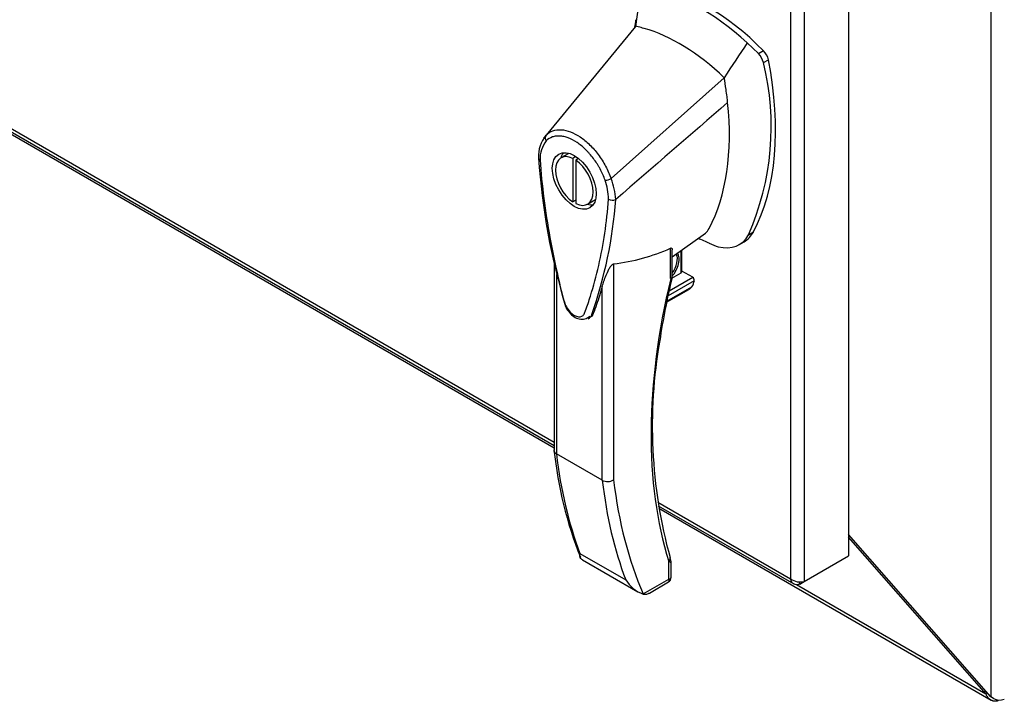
# Model space of a CAD drawing. Header units: inches. Extents: x 1 to 240, y -1 to 159.
# Tile 82 of 111: x 217 to 228, y 112 to 120. Entities that reach past the tile are written whole.
import ezdxf

# ---------------------------------------------------------------- set-up
doc = ezdxf.new("R2010")
doc.units = ezdxf.units.IN
doc.header["$MEASUREMENT"] = 0
for name, color, linetype in [('COM43543', 7, 'Continuous'), ('COM43575', 7, 'Continuous'), ('COM70657-14', 7, 'Continuous'), ('Default', 7, 'Continuous'), ('HAN13060', 7, 'Continuous')]:
    doc.layers.add(name, color=color, linetype=linetype)

# ---------------------------------------------------------------- blocks, each defined once
blk = doc.blocks.new('SE1')
at = {"layer": 'COM43543', "color": 7, "linetype": 'Continuous'}
for p, q in [((206.246, 124.706), (223.344, 114.834)), ((224.523, 114.154), (228.265, 111.993)), ((228.188, 112.086), (226.658, 113.829)), ((226.076, 113.293), (228.206, 112.064)), ((228.188, 112.086), (228.204, 112.096)), ((228.223, 112.074), (228.206, 112.064))]:
    blk.add_line(p, q, dxfattribs=at)
blk.add_ellipse((228.11, 111.947), major_axis=(-0.125, 0.217), ratio=0.57735, start_param=-1.356474, end_param=-1.238536, dxfattribs=at)
blk.add_open_spline([(228.342, 111.985), (228.34, 111.985), (228.336, 111.983), (228.33, 111.982), (228.324, 111.981), (228.319, 111.98), (228.313, 111.98), (228.307, 111.98), (228.302, 111.981), (228.296, 111.981), (228.291, 111.983), (228.286, 111.984), (228.281, 111.986), (228.276, 111.988), (228.271, 111.99), (228.266, 111.992), (228.262, 111.995), (228.253, 112.001), (228.241, 112.011), (228.229, 112.026), (228.219, 112.039), (228.212, 112.051), (228.208, 112.06), (228.206, 112.064)], degree=3, knots=[0, 0, 0, 0, 0.034983, 0.069765, 0.10434, 0.138705, 0.172854, 0.206783, 0.240488, 0.273963, 0.307205, 0.340209, 0.372973, 0.405492, 0.437763, 0.469782, 0.501546, 0.533053, 0.656289, 0.775233, 0.85213, 0.927053, 1, 1, 1, 1], dxfattribs=at)
at = {"layer": 'COM43575', "color": 7, "linetype": 'Continuous'}
for p, q in [((228.262, 141.25), (228.262, 112.031)), ((228.262, 112.031), (226.658, 113.856)), ((228.291, 112.011), (228.262, 112.031))]:
    blk.add_line(p, q, dxfattribs=at)
blk.add_arc((228.359, 112.14), 0.146, 242.2456, 292.151, dxfattribs=at)
at = {"layer": 'COM70657-14', "color": 7, "linetype": 'Continuous'}
for p, q in [((226.658, 141.413), (226.658, 113.616)), ((226.008, 141.096), (226.008, 113.358)), ((226.161, 141.125), (226.161, 113.329)), ((206.273, 124.752), (223.344, 114.896)), ((206.27, 124.717), (223.344, 114.859)), ((224.512, 114.222), (226.008, 113.358)), ((224.518, 114.181), (226.043, 113.301)), ((226.161, 113.329), (226.658, 113.616)), ((226.11, 113.299), (226.161, 113.329)), ((226.11, 113.299), (226.11, 113.323))]:
    blk.add_line(p, q, dxfattribs=at)
blk.add_arc((226.114, 113.498), 0.175, 232.835, 285.444, dxfattribs=at)
blk.add_open_spline([(226.11, 113.299), (226.098, 113.295), (226.085, 113.292), (226.063, 113.293), (226.052, 113.296), (226.034, 113.306), (226.026, 113.314), (226.014, 113.334), (226.01, 113.345), (226.008, 113.358)], degree=3, knots=[0, 0, 0, 0, 0.25, 0.25, 0.5, 0.5, 0.75, 0.75, 1, 1, 1, 1], dxfattribs=at)
at = {"layer": 'HAN13060', "color": 7, "linetype": 'Continuous'}
for p, q in [((224.31, 119.923), (224.26, 119.576)), ((224.26, 119.576), (223.254, 118.353)), ((225.646, 119.27), (225.519, 119.392)), ((225.646, 119.27), (225.703, 119.303)), ((225.701, 119.168), (225.758, 119.201)), ((225.26, 118.999), (223.987, 117.863)), ((223.254, 118.352), (223.226, 118.319)), ((223.51, 118.147), (223.422, 118.096)), ((223.59, 118.111), (223.554, 118.09)), ((223.554, 118.09), (223.554, 117.602)), ((223.621, 118.088), (223.59, 118.07)), ((223.59, 118.07), (223.59, 117.582)), ((223.59, 117.622), (223.554, 117.602)), ((223.722, 117.576), (223.81, 117.627)), ((224.038, 117.628), (224.04, 117.629)), ((224.675, 116.981), (225.048, 117.249)), ((225.533, 117.232), (225.59, 117.265)), ((225.426, 117.118), (225.484, 117.152)), ((224.657, 116.739), (224.657, 117.08)), ((224.675, 116.763), (224.675, 117.061)), ((224.774, 116.803), (224.774, 117.052)), ((224.783, 116.815), (224.783, 117.059)), ((223.344, 116.902), (223.344, 114.804)), ((224.014, 116.903), (224.014, 114.472)), ((223.37, 116.782), (223.37, 114.766)), ((224.672, 116.744), (224.774, 116.803)), ((224.905, 116.752), (224.783, 116.823)), ((223.887, 114.468), (223.887, 116.648)), ((224.614, 116.482), (224.895, 116.644)), ((224.923, 116.714), (224.628, 116.543)), ((224.64, 116.599), (224.905, 116.752)), ((224.612, 116.471), (224.863, 116.616)), ((223.727, 116.283), (223.744, 116.296)), ((223.887, 114.468), (223.37, 114.766)), ((223.635, 113.644), (224.151, 113.346)), ((223.663, 113.573), (224.289, 113.211)), ((224.636, 113.355), (224.636, 113.554)), ((224.662, 113.375), (224.662, 113.536)), ((224.348, 113.189), (224.636, 113.355)), ((224.418, 113.199), (224.632, 113.323))]:
    blk.add_line(p, q, dxfattribs=at)
for centre, radius, start, end in [((225.496, 119.124), 0.21, 12.1242, 44.3115), ((222.8, 118.445), 2.99, 336.0649, 13.9955), ((223.522, 118.121), 0.353, 139.7195, 183.6996), ((223.518, 118.143), 0.337, 141.5522, 146.7409), ((223.506, 118.088), 0.32, 141.112, 182.475), ((230.593, 118.583), 7.439, 183.7565, 196.8856), ((223.91, 118.026), 0.181, 272.9811, 295.5392), ((223.284, 117.588), 0.755, 2.9815, 21.3214), ((223.25, 117.614), 0.708, 1.4293, 19.0682), ((219.068, 117.992), 4.984, 340.5654, 355.8254), ((224.002, 117.713), 0.0931, 241.1724, 292.5455), ((223.662, 114.03), 3.418, 65.1777, 67.579), ((223.746, 119.135), 2.248, 276.8327, 293.9054), ((224.615, 116.763), 0.06, 346.4629, 0), ((232.748, 114.798), 8.307, 166.4166, 171.4075), ((224.801, 116.717), 0.119, 301.763, 322.5007), ((224.885, 116.719), 0.0385, 352.4842, 59.4722), ((229.986, 115.076), 5.536, 169.9793, 195.4977), ((227.947, 115.3), 4.63, 186.0826, 201.5286), ((223.946, 114.586), 0.133, 243.41, 300.7988), ((224.484, 113.533), 0.179, 0.9074, 20.8985), ((224.462, 113.529), 0.36, 210.4521, 251.4662), ((224.602, 113.375), 0.06, 300, 0), ((224.203, 113.252), 0.158, 335.6435, 336.4006)]:
    blk.add_arc(centre, radius, start, end, dxfattribs=at)
for centre, major_axis, ratio, start_param, end_param in [((225.011, 117.659), (-1.292, 2.238), 0.57735, 5.216072, 5.852948), ((225.067, 117.691), (-1.292, 2.238), 0.57735, 5.142626, 5.852948), ((224.76, 117.514), (-1.142, 1.979), 0.57735, -0.49151, -0.47064), ((224.76, 117.514), (-1.142, 1.979), 0.57735, -0.533193, -0.49151), ((224.76, 117.514), (-1.142, 1.979), 0.57735, 5.183029, 5.749992), ((223.207, 119.929), (1.861, -3.223), 0.57735, 0.347274, 1.032882), ((225.672, 119.225), (0.062, -0.108), 0.57735, 1.032882, 2.001033), ((222.899, 119.752), (1.711, -2.963), 0.57735, 0.961917, 1.005578), ((222.899, 119.752), (1.711, -2.963), 0.57735, 0.934083, 0.961917), ((222.899, 119.752), (1.711, -2.963), 0.57735, 0.9125, 0.934083), ((222.899, 119.752), (1.711, -2.963), 0.57735, 0.347274, 0.9125), ((223.572, 117.836), (0.15, -0.26), 0.57735, 2.439625, 5.414357), ((223.66, 117.887), (0.175, -0.303), 0.57735, 3.396895, 3.682808), ((223.572, 117.836), (-0.15, 0.26), 0.57735, 2.439625, 5.414357), ((223.66, 117.887), (0.175, -0.303), 0.57735, 5.74197, 6.027883), ((224.802, 117.624), (-0.225, 0.39), 0.57735, 3.227597, 3.488867), ((225.053, 117.769), (-0.375, 0.65), 0.57735, 2.625215, 3.488867), ((225.109, 117.802), (-0.375, 0.65), 0.57735, 3.141593, 3.488867), ((225.053, 117.769), (0.375, -0.65), 0.57735, -0.71714, -0.516378), ((224.61, 116.875), (-0.101, -0.175), 0.57735, 1.252561, 2.852364), ((224.6, 116.881), (0.094, 0.162), 0.57735, 4.529102, 5.924211), ((224.615, 116.763), (-0.06, 0), 0.57735, 2.356194, 3.141593), ((224.753, 116.815), (-0.03, 0), 0.57735, 2.356194, 3.141593), ((229.016, 117.63), (-3.239, -5.609), 0.57735, 5.185461, 5.79467), ((224.615, 116.763), (-0.0583, 0.014), 0.372014, 2.470308, 3.145681), ((224.838, 116.689), (-0.063, -0.108), 0.57735, 1.492881, 2.113829), ((228.561, 118.526), (-3.7, -6.408), 0.57735, -0.658671, -0.441314), ((229.077, 118.228), (-3.7, -6.408), 0.57735, -0.658671, -0.441314), ((229.141, 118.191), (-3.655, -6.33), 0.57735, 5.625294, 5.881649), ((224.594, 113.579), (-0.0573, -0.0179), 0.720992, 2.15675, 3.141932), ((224.572, 113.392), (-0.0623, 0.0676), 0.368973, 3.059018, 3.844416), ((224.572, 113.392), (-0.0897, 0.0201), 0.368973, 2.438769, 3.224167)]:
    blk.add_ellipse(centre, major_axis=major_axis, ratio=ratio, start_param=start_param, end_param=end_param, dxfattribs=at)
blk.add_ellipse((223.572, 117.836), major_axis=(0.175, -0.303), ratio=0.57735, dxfattribs=at)
for points in [[(224.263, 119.651), (224.259, 119.623), (224.255, 119.594), (224.251, 119.566)], [(225.519, 119.392), (225.433, 119.261), (225.346, 119.13), (225.26, 118.999)], [(225.299, 118.72), (224.879, 118.356), (224.459, 117.993), (224.04, 117.629)], [(223.769, 116.333), (223.765, 116.321), (223.759, 116.311), (223.752, 116.304)], [(223.752, 116.304), (223.75, 116.301), (223.747, 116.299), (223.744, 116.296)]]:
    blk.add_open_spline(points, degree=3, dxfattribs=at)
for points, knots in [([(223.254, 118.353), (223.247, 118.345), (223.244, 118.334), (223.245, 118.311), (223.249, 118.299), (223.257, 118.289)], [0, 0, 0, 0, 0.5, 0.5, 1, 1, 1, 1]), ([(223.254, 118.353), (223.276, 118.374), (223.302, 118.39), (223.359, 118.41), (223.39, 118.414), (223.458, 118.411), (223.493, 118.403), (223.565, 118.376), (223.602, 118.356), (223.674, 118.308), (223.71, 118.278), (223.779, 118.211), (223.812, 118.174), (223.873, 118.092), (223.901, 118.048), (223.949, 117.957), (223.97, 117.91), (223.987, 117.863)], [0, 0, 0, 0, 0.125, 0.125, 0.25, 0.25, 0.375, 0.375, 0.5, 0.5, 0.625, 0.625, 0.75, 0.75, 0.875, 0.875, 1, 1, 1, 1]), ([(223.919, 117.845), (223.904, 117.888), (223.885, 117.93), (223.857, 117.982), (223.851, 117.992), (223.839, 118.012), (223.833, 118.022), (223.814, 118.052), (223.801, 118.071), (223.774, 118.107), (223.76, 118.125), (223.737, 118.15), (223.73, 118.159), (223.714, 118.175), (223.707, 118.183), (223.668, 118.221), (223.636, 118.247), (223.569, 118.291), (223.536, 118.309), (223.496, 118.324), (223.488, 118.327), (223.472, 118.331), (223.463, 118.334), (223.44, 118.339), (223.424, 118.341), (223.394, 118.343), (223.38, 118.342), (223.352, 118.339), (223.338, 118.336), (223.299, 118.322), (223.276, 118.308), (223.257, 118.289)], [0, 0, 0, 0, 0.125, 0.125, 0.15625, 0.15625, 0.1875, 0.1875, 0.25, 0.25, 0.3125, 0.3125, 0.34375, 0.34375, 0.375, 0.375, 0.5, 0.5, 0.625, 0.625, 0.65625, 0.65625, 0.6875, 0.6875, 0.75, 0.75, 0.8125, 0.8125, 0.875, 0.875, 1, 1, 1, 1]), ([(223.168, 118.098), (223.168, 118.097), (223.168, 118.096), (223.169, 118.094), (223.169, 118.092), (223.171, 118.088), (223.172, 118.086), (223.175, 118.082), (223.177, 118.08), (223.181, 118.077), (223.183, 118.076), (223.186, 118.074)], [0.451951, 0.451951, 0.451951, 0.451951, 0.5, 0.5, 0.625, 0.625, 0.75, 0.75, 0.875, 0.875, 1, 1, 1, 1]), ([(223.186, 118.074), (223.206, 117.788), (223.244, 117.496), (223.324, 117.05), (223.355, 116.899), (223.408, 116.672), (223.427, 116.596), (223.453, 116.5), (223.458, 116.481), (223.472, 116.442), (223.481, 116.423), (223.515, 116.37), (223.545, 116.341), (223.604, 116.307), (223.634, 116.303), (223.667, 116.319), (223.676, 116.327), (223.689, 116.351), (223.693, 116.365), (223.718, 116.431), (223.737, 116.486), (223.789, 116.653), (223.82, 116.767), (223.901, 117.12), (223.938, 117.369), (223.958, 117.632)], [0, 0, 0, 0, 0.25, 0.25, 0.375, 0.375, 0.4375, 0.4375, 0.453125, 0.453125, 0.46875, 0.46875, 0.5, 0.5, 0.53125, 0.53125, 0.546875, 0.546875, 0.5625, 0.5625, 0.625, 0.625, 0.75, 0.75, 1, 1, 1, 1]), ([(224.657, 117.08), (224.66, 117.081), (224.662, 117.082), (224.666, 117.082), (224.668, 117.081), (224.671, 117.079), (224.673, 117.076), (224.674, 117.07), (224.675, 117.067), (224.675, 117.063), (224.675, 117.063), (224.675, 117.062)], [0, 0, 0, 0, 0.0625, 0.0625, 0.125, 0.125, 0.25, 0.25, 0.375, 0.375, 0.3976584, 0.3976584, 0.3976584, 0.3976584]), ([(223.887, 116.648), (223.898, 116.688), (223.912, 116.73), (223.939, 116.797), (223.949, 116.819), (223.967, 116.854), (223.974, 116.866), (223.987, 116.883), (223.991, 116.889), (224.002, 116.899), (224.009, 116.903), (224.014, 116.903)], [0, 0, 0, 0, 0.5, 0.5, 0.75, 0.75, 0.875, 0.875, 0.9375, 0.9375, 1, 1, 1, 1]), ([(223.887, 116.648), (223.867, 116.579), (223.845, 116.511), (223.81, 116.411), (223.798, 116.377), (223.778, 116.328), (223.768, 116.314), (223.755, 116.305)], [0, 0, 0, 0, 0.2045748, 0.2045748, 0.3106572, 0.3106572, 0.3644656, 0.3644656, 0.3644656, 0.3644656]), ([(223.474, 116.422), (223.478, 116.413), (223.491, 116.386), (223.528, 116.34), (223.581, 116.297), (223.644, 116.276), (223.705, 116.285), (223.733, 116.305), (223.747, 116.316)], [0, 0, 0, 0, 0.066507, 0.250868, 0.437082, 0.635362, 0.828907, 1, 1, 1, 1]), ([(223.37, 114.766), (223.366, 114.768), (223.362, 114.771), (223.356, 114.777), (223.353, 114.78), (223.349, 114.786), (223.347, 114.79), (223.345, 114.797), (223.344, 114.8), (223.344, 114.804)], [0, 0, 0, 0, 0.125, 0.125, 0.25, 0.25, 0.375, 0.375, 0.4994523, 0.4994523, 0.4994523, 0.4994523]), ([(223.663, 113.573), (223.66, 113.575), (223.657, 113.577), (223.65, 113.582), (223.647, 113.585), (223.64, 113.595), (223.637, 113.603), (223.635, 113.617), (223.634, 113.622), (223.634, 113.633), (223.634, 113.638), (223.635, 113.644)], [0.2815674, 0.2815674, 0.2815674, 0.2815674, 0.375, 0.375, 0.5, 0.5, 0.75, 0.75, 0.875, 0.875, 1, 1, 1, 1]), ([(224.662, 113.536), (224.662, 113.536), (224.662, 113.536), (224.661, 113.537), (224.658, 113.539), (224.649, 113.546), (224.643, 113.55), (224.636, 113.554)], [0.4408011, 0.4408011, 0.4408011, 0.4408011, 0.5, 0.5, 0.75, 0.75, 1, 1, 1, 1]), ([(224.347, 113.187), (224.362, 113.184), (224.376, 113.184), (224.394, 113.188), (224.4, 113.19), (224.41, 113.195), (224.413, 113.196), (224.417, 113.198)], [0, 0, 0, 0, 0.25, 0.25, 0.375, 0.375, 0.4533737, 0.4533737, 0.4533737, 0.4533737])]:
    blk.add_open_spline(points, degree=3, knots=knots, dxfattribs=at)

msp = doc.modelspace()

# ---------------------------------------------------------------- block references
at = {"layer": 'Default'}
msp.add_blockref('SE1', (0, 0), dxfattribs=at)

doc.saveas('drawing.dxf')
